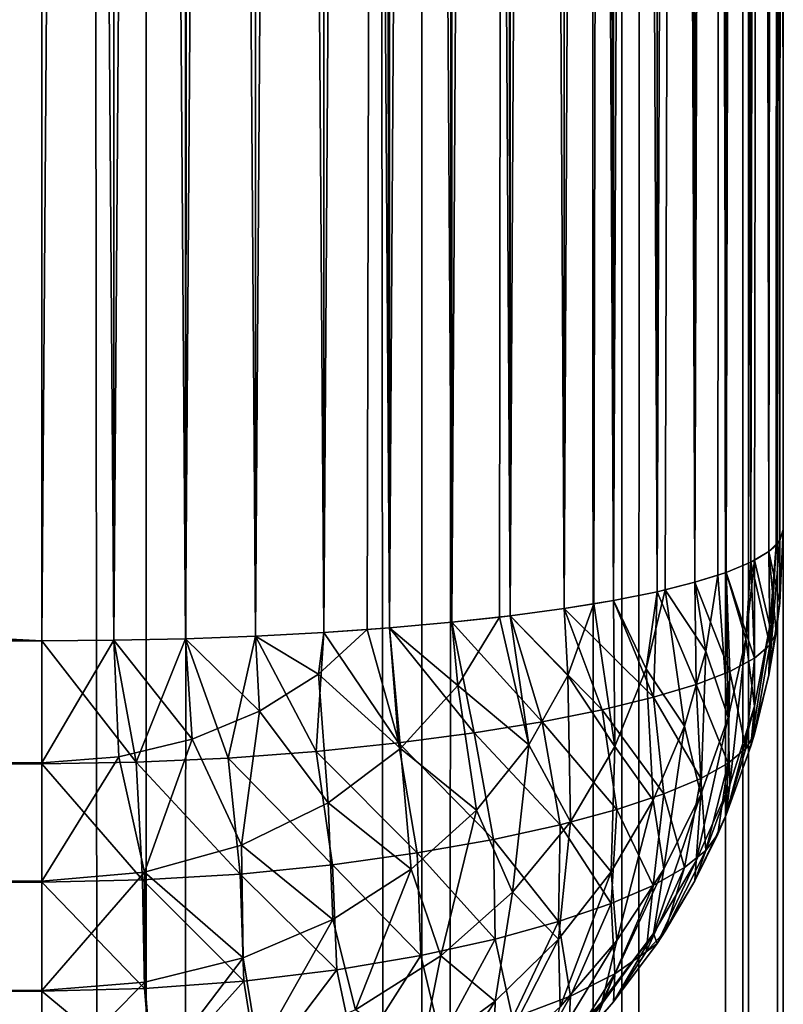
# Model space of a CAD drawing. Extents: x -265 to 265, y 0 to 1027.
# Tile 145 of 256: x 262.94 to 265, y 145.72 to 148.38. Entities that reach past the tile are written whole.
import ezdxf

# ---------------------------------------------------------------- set-up
doc = ezdxf.new("R2010")
doc.units = 0
doc.header["$LTSCALE"] = 65.185185
for name, color, linetype in [('157', 7, 'CONTINUOUS'), ('160', 7, 'CONTINUOUS'), ('161', 7, 'CONTINUOUS'), ('163', 7, 'CONTINUOUS'), ('164', 7, 'CONTINUOUS'), ('171', 7, 'CONTINUOUS'), ('173', 7, 'CONTINUOUS'), ('174', 7, 'CONTINUOUS'), ('175', 7, 'CONTINUOUS'), ('179', 7, 'CONTINUOUS'), ('247', 7, 'CONTINUOUS'), ('248', 7, 'CONTINUOUS')]:
    doc.layers.add(name, color=color, linetype=linetype)

msp = doc.modelspace()

# ---------------------------------------------------------------- linework, layer by layer
at = {"layer": '157', "color": 7, "linetype": 'CONTINUOUS'}
for points in [[(265, 147, 17), (265, 173, 17), (265, 147, 23), (265, 147, 17)], [(265, 147, 23), (265, 173, 17), (265, 173, 23), (265, 147, 23)]]:
    msp.add_3dface(points, dxfattribs=at)
at = {"layer": '160', "color": 7, "linetype": 'CONTINUOUS'}
for points in [[(-263, 173.3, 15), (263, 173.3, 15), (-263, 146.7, 15), (-263, 173.3, 15)], [(-263, 146.7, 15), (263, 173.3, 15), (263, 146.7, 15), (-263, 146.7, 15)]]:
    msp.add_3dface(points, dxfattribs=at)
at = {"layer": '161', "color": 7, "linetype": 'CONTINUOUS'}
for points in [[(-263, 146.7, 15), (263, 146.7, 15), (263, 146.3703, 15.0323), (-263, 146.7, 15)], [(-263, 146.3683, 15.0327), (-263, 146.7, 15), (263, 146.3703, 15.0323), (-263, 146.3683, 15.0327)], [(263, 146.051, 15.1288), (-263, 146.3683, 15.0327), (263, 146.3703, 15.0323), (263, 146.051, 15.1288)], [(-263, 146.0491, 15.1295), (-263, 146.3683, 15.0327), (263, 146.051, 15.1288), (-263, 146.0491, 15.1295)], [(263, 145.7566, 15.2858), (-263, 146.0491, 15.1295), (263, 146.051, 15.1288), (263, 145.7566, 15.2858)], [(-263, 145.755, 15.2869), (-263, 146.0491, 15.1295), (263, 145.7566, 15.2858), (-263, 145.755, 15.2869)], [(263, 145.4986, 15.4972), (-263, 145.755, 15.2869), (263, 145.7566, 15.2858), (263, 145.4986, 15.4972)], [(-263, 145.4972, 15.4986), (-263, 145.755, 15.2869), (263, 145.4986, 15.4972), (-263, 145.4972, 15.4986)]]:
    msp.add_3dface(points, dxfattribs=at)
at = {"layer": '163', "color": 7, "linetype": 'CONTINUOUS'}
for points in [[(-263, 146.7, 25), (-263, 146.3703, 24.9677), (263, 146.7, 25), (-263, 146.7, 25)], [(263, 146.7, 25), (-263, 146.3703, 24.9677), (263, 146.3683, 24.9673), (263, 146.7, 25)], [(-263, 146.3703, 24.9677), (-263, 146.051, 24.8712), (263, 146.3683, 24.9673), (-263, 146.3703, 24.9677)], [(263, 146.3683, 24.9673), (-263, 146.051, 24.8712), (263, 146.0491, 24.8705), (263, 146.3683, 24.9673)], [(-263, 146.051, 24.8712), (-263, 145.7566, 24.7142), (263, 146.0491, 24.8705), (-263, 146.051, 24.8712)], [(263, 146.0491, 24.8705), (-263, 145.7566, 24.7142), (263, 145.755, 24.7131), (263, 146.0491, 24.8705)], [(-263, 145.7566, 24.7142), (-263, 145.4986, 24.5028), (263, 145.755, 24.7131), (-263, 145.7566, 24.7142)], [(263, 145.755, 24.7131), (-263, 145.4986, 24.5028), (263, 145.4972, 24.5014), (263, 145.755, 24.7131)]]:
    msp.add_3dface(points, dxfattribs=at)
at = {"layer": '164', "color": 7, "linetype": 'CONTINUOUS'}
for points in [[(-263, 146.7, 25), (263, 146.7, 25), (-263, 173.3, 25), (-263, 146.7, 25)], [(-263, 173.3, 25), (263, 146.7, 25), (263, 173.3, 25), (-263, 173.3, 25)]]:
    msp.add_3dface(points, dxfattribs=at)
at = {"layer": '171', "color": 7, "linetype": 'CONTINUOUS'}
for points in [[(263, 173.3, 25), (263, 146.7, 25), (263.1945, 146.7014, 24.9905), (263, 173.3, 25)], [(263, 173.3, 25), (263.1945, 146.7014, 24.9905), (263.1945, 173.2986, 24.9905), (263, 173.3, 25)], [(263.1945, 146.7014, 24.9905), (263.3875, 146.7057, 24.9621), (263.1945, 173.2986, 24.9905), (263.1945, 146.7014, 24.9905)], [(263.1945, 173.2986, 24.9905), (263.3875, 146.7057, 24.9621), (263.3875, 173.2943, 24.9621), (263.1945, 173.2986, 24.9905)], [(263.3875, 146.7057, 24.9621), (263.5768, 146.7127, 24.915), (263.3875, 173.2943, 24.9621), (263.3875, 146.7057, 24.9621)], [(263.3875, 173.2943, 24.9621), (263.5768, 146.7127, 24.915), (263.5768, 173.2873, 24.915), (263.3875, 173.2943, 24.9621)], [(263.5768, 146.7127, 24.915), (263.7608, 146.7226, 24.8497), (263.5768, 173.2873, 24.915), (263.5768, 146.7127, 24.915)], [(263.5768, 173.2873, 24.915), (263.7608, 146.7226, 24.8497), (263.7608, 173.2774, 24.8497), (263.5768, 173.2873, 24.915)], [(263.7608, 146.7226, 24.8497), (263.9377, 146.735, 24.7666), (263.7608, 173.2774, 24.8497), (263.7608, 146.7226, 24.8497)], [(263.7608, 173.2774, 24.8497), (263.9377, 146.735, 24.7666), (263.8774, 173.2696, 24.7973), (263.7608, 173.2774, 24.8497)], [(263.8774, 173.2696, 24.7973), (263.9377, 146.735, 24.7666), (263.9377, 173.265, 24.7666), (263.8774, 173.2696, 24.7973)], [(263.9377, 146.735, 24.7666), (264.1058, 146.75, 24.6665), (263.9377, 173.265, 24.7666), (263.9377, 146.735, 24.7666)], [(263.9377, 173.265, 24.7666), (264.1058, 146.75, 24.6665), (264.1058, 173.25, 24.6665), (263.9377, 173.265, 24.7666)], [(264.1058, 146.75, 24.6665), (264.2635, 146.7675, 24.5503), (264.1058, 173.25, 24.6665), (264.1058, 146.75, 24.6665)], [(264.1058, 173.25, 24.6665), (264.2635, 146.7675, 24.5503), (264.2346, 173.236, 24.5734), (264.1058, 173.25, 24.6665)], [(264.2346, 173.236, 24.5734), (264.2635, 146.7675, 24.5503), (264.2635, 173.2325, 24.5503), (264.2346, 173.236, 24.5734)], [(264.2635, 146.7675, 24.5503), (264.4093, 146.7871, 24.4191), (264.2635, 173.2325, 24.5503), (264.2635, 146.7675, 24.5503)], [(264.2635, 173.2325, 24.5503), (264.4093, 146.7871, 24.4191), (264.4093, 173.2129, 24.4191), (264.2635, 173.2325, 24.5503)], [(264.4093, 146.7871, 24.4191), (264.5417, 146.8089, 24.274), (264.4093, 173.2129, 24.4191), (264.4093, 146.7871, 24.4191)], [(264.4093, 173.2129, 24.4191), (264.5417, 146.8089, 24.274), (264.4889, 173.2003, 24.3353), (264.4093, 173.2129, 24.4191)], [(264.4889, 173.2003, 24.3353), (264.5417, 146.8089, 24.274), (264.5417, 173.1911, 24.274), (264.4889, 173.2003, 24.3353)], [(264.5417, 146.8089, 24.274), (264.6594, 146.8325, 24.1164), (264.5417, 173.1911, 24.274), (264.5417, 146.8089, 24.274)], [(264.5417, 173.1911, 24.274), (264.6594, 146.8325, 24.1164), (264.6594, 173.1675, 24.1164), (264.5417, 173.1911, 24.274)], [(264.6594, 146.8325, 24.1164), (264.7611, 146.8578, 23.9478), (264.6594, 173.1675, 24.1164), (264.6594, 146.8325, 24.1164)], [(264.6594, 173.1675, 24.1164), (264.7611, 146.8578, 23.9478), (264.681, 173.1625, 24.0837), (264.6594, 173.1675, 24.1164)], [(264.681, 173.1625, 24.0837), (264.7611, 146.8578, 23.9478), (264.7611, 173.1422, 23.9478), (264.681, 173.1625, 24.0837)], [(264.7611, 146.8578, 23.9478), (264.8459, 146.8845, 23.7698), (264.7611, 173.1422, 23.9478), (264.7611, 146.8578, 23.9478)], [(264.7611, 173.1422, 23.9478), (264.8459, 146.8845, 23.7698), (264.8232, 173.1233, 23.8221), (264.7611, 173.1422, 23.9478)], [(264.8232, 173.1233, 23.8221), (264.8459, 146.8845, 23.7698), (264.8459, 173.1155, 23.7698), (264.8232, 173.1233, 23.8221)], [(264.8459, 146.8845, 23.7698), (264.9128, 146.9124, 23.5842), (264.8459, 173.1155, 23.7698), (264.8459, 146.8845, 23.7698)], [(264.8459, 173.1155, 23.7698), (264.9128, 146.9124, 23.5842), (264.9128, 173.0876, 23.5842), (264.8459, 173.1155, 23.7698)], [(264.9128, 146.9124, 23.5842), (264.9611, 146.9411, 23.3927), (264.9128, 173.0876, 23.5842), (264.9128, 146.9124, 23.5842)], [(264.9128, 173.0876, 23.5842), (264.9611, 146.9411, 23.3927), (264.9222, 173.0828, 23.5523), (264.9128, 173.0876, 23.5842)], [(264.9222, 173.0828, 23.5523), (264.9611, 146.9411, 23.3927), (264.9611, 173.0589, 23.3927), (264.9222, 173.0828, 23.5523)], [(264.9611, 146.9411, 23.3927), (264.9902, 146.9704, 23.1973), (264.9611, 173.0589, 23.3927), (264.9611, 146.9411, 23.3927)], [(264.9611, 173.0589, 23.3927), (264.9902, 146.9704, 23.1973), (264.9807, 173.0416, 23.2774), (264.9611, 173.0589, 23.3927)], [(264.9807, 173.0416, 23.2774), (264.9902, 146.9704, 23.1973), (264.9902, 173.0296, 23.1973), (264.9807, 173.0416, 23.2774)], [(265, 147, 23), (265, 173, 23), (264.9902, 173.0296, 23.1973), (265, 147, 23)], [(264.9902, 146.9704, 23.1973), (265, 147, 23), (264.9902, 173.0296, 23.1973), (264.9902, 146.9704, 23.1973)]]:
    msp.add_3dface(points, dxfattribs=at)
at = {"layer": '173', "color": 7, "linetype": 'CONTINUOUS'}
for points in [[(263, 146.7, 15), (263, 173.3, 15), (263.1945, 173.2986, 15.0095), (263, 146.7, 15)], [(263.1945, 146.7014, 15.0095), (263, 146.7, 15), (263.1945, 173.2986, 15.0095), (263.1945, 146.7014, 15.0095)], [(263.3875, 173.2943, 15.0379), (263.1945, 146.7014, 15.0095), (263.1945, 173.2986, 15.0095), (263.3875, 173.2943, 15.0379)], [(263.3875, 146.7057, 15.0379), (263.1945, 146.7014, 15.0095), (263.3875, 173.2943, 15.0379), (263.3875, 146.7057, 15.0379)], [(263.5768, 173.2873, 15.085), (263.3875, 146.7057, 15.0379), (263.3875, 173.2943, 15.0379), (263.5768, 173.2873, 15.085)], [(263.5768, 146.7127, 15.085), (263.3875, 146.7057, 15.0379), (263.5768, 173.2873, 15.085), (263.5768, 146.7127, 15.085)], [(263.7608, 173.2774, 15.1503), (263.5768, 146.7127, 15.085), (263.5768, 173.2873, 15.085), (263.7608, 173.2774, 15.1503)], [(263.7608, 146.7226, 15.1503), (263.5768, 146.7127, 15.085), (263.7608, 173.2774, 15.1503), (263.7608, 146.7226, 15.1503)], [(263.9377, 173.265, 15.2334), (263.7608, 146.7226, 15.1503), (263.7608, 173.2774, 15.1503), (263.9377, 173.265, 15.2334)], [(263.8774, 146.7304, 15.2027), (263.7608, 146.7226, 15.1503), (263.9377, 173.265, 15.2334), (263.8774, 146.7304, 15.2027)], [(263.9377, 146.735, 15.2334), (263.8774, 146.7304, 15.2027), (263.9377, 173.265, 15.2334), (263.9377, 146.735, 15.2334)], [(264.1058, 173.25, 15.3335), (263.9377, 146.735, 15.2334), (263.9377, 173.265, 15.2334), (264.1058, 173.25, 15.3335)], [(264.1058, 146.75, 15.3335), (263.9377, 146.735, 15.2334), (264.1058, 173.25, 15.3335), (264.1058, 146.75, 15.3335)], [(264.2635, 173.2325, 15.4497), (264.1058, 146.75, 15.3335), (264.1058, 173.25, 15.3335), (264.2635, 173.2325, 15.4497)], [(264.2346, 146.764, 15.4266), (264.1058, 146.75, 15.3335), (264.2635, 173.2325, 15.4497), (264.2346, 146.764, 15.4266)], [(264.2635, 146.7675, 15.4497), (264.2346, 146.764, 15.4266), (264.2635, 173.2325, 15.4497), (264.2635, 146.7675, 15.4497)], [(264.4093, 173.2129, 15.5809), (264.2635, 146.7675, 15.4497), (264.2635, 173.2325, 15.4497), (264.4093, 173.2129, 15.5809)], [(264.4093, 146.7871, 15.5809), (264.2635, 146.7675, 15.4497), (264.4093, 173.2129, 15.5809), (264.4093, 146.7871, 15.5809)], [(264.5417, 173.1911, 15.726), (264.4093, 146.7871, 15.5809), (264.4093, 173.2129, 15.5809), (264.5417, 173.1911, 15.726)], [(264.4889, 146.7997, 15.6647), (264.4093, 146.7871, 15.5809), (264.5417, 173.1911, 15.726), (264.4889, 146.7997, 15.6647)], [(264.5417, 146.8089, 15.726), (264.4889, 146.7997, 15.6647), (264.5417, 173.1911, 15.726), (264.5417, 146.8089, 15.726)], [(264.6594, 173.1675, 15.8836), (264.5417, 146.8089, 15.726), (264.5417, 173.1911, 15.726), (264.6594, 173.1675, 15.8836)], [(264.6594, 146.8325, 15.8836), (264.5417, 146.8089, 15.726), (264.6594, 173.1675, 15.8836), (264.6594, 146.8325, 15.8836)], [(264.7611, 173.1422, 16.0522), (264.6594, 146.8325, 15.8836), (264.6594, 173.1675, 15.8836), (264.7611, 173.1422, 16.0522)], [(264.681, 146.8375, 15.9163), (264.6594, 146.8325, 15.8836), (264.7611, 173.1422, 16.0522), (264.681, 146.8375, 15.9163)], [(264.7611, 146.8578, 16.0522), (264.681, 146.8375, 15.9163), (264.7611, 173.1422, 16.0522), (264.7611, 146.8578, 16.0522)], [(264.8459, 173.1155, 16.2302), (264.7611, 146.8578, 16.0522), (264.7611, 173.1422, 16.0522), (264.8459, 173.1155, 16.2302)], [(264.8232, 146.8767, 16.1779), (264.7611, 146.8578, 16.0522), (264.8459, 173.1155, 16.2302), (264.8232, 146.8767, 16.1779)], [(264.8459, 146.8845, 16.2302), (264.8232, 146.8767, 16.1779), (264.8459, 173.1155, 16.2302), (264.8459, 146.8845, 16.2302)], [(264.9128, 173.0876, 16.4158), (264.8459, 146.8845, 16.2302), (264.8459, 173.1155, 16.2302), (264.9128, 173.0876, 16.4158)], [(264.9128, 146.9124, 16.4158), (264.8459, 146.8845, 16.2302), (264.9128, 173.0876, 16.4158), (264.9128, 146.9124, 16.4158)], [(264.9611, 173.0589, 16.6073), (264.9128, 146.9124, 16.4158), (264.9128, 173.0876, 16.4158), (264.9611, 173.0589, 16.6073)], [(264.9222, 146.9172, 16.4477), (264.9128, 146.9124, 16.4158), (264.9611, 173.0589, 16.6073), (264.9222, 146.9172, 16.4477)], [(264.9611, 146.9411, 16.6073), (264.9222, 146.9172, 16.4477), (264.9611, 173.0589, 16.6073), (264.9611, 146.9411, 16.6073)], [(264.9902, 173.0296, 16.8027), (264.9611, 146.9411, 16.6073), (264.9611, 173.0589, 16.6073), (264.9902, 173.0296, 16.8027)], [(264.9807, 146.9584, 16.7226), (264.9611, 146.9411, 16.6073), (264.9902, 173.0296, 16.8027), (264.9807, 146.9584, 16.7226)], [(264.9902, 146.9704, 16.8027), (264.9807, 146.9584, 16.7226), (264.9902, 173.0296, 16.8027), (264.9902, 146.9704, 16.8027)], [(265, 173, 17), (264.9902, 146.9704, 16.8027), (264.9902, 173.0296, 16.8027), (265, 173, 17)], [(265, 173, 17), (265, 147, 17), (264.9902, 146.9704, 16.8027), (265, 173, 17)]]:
    msp.add_3dface(points, dxfattribs=at)
at = {"layer": '174', "color": 7, "linetype": 'CONTINUOUS'}
for points in [[(265, 147, 17), (265, 147, 23), (264.9902, 146.8027, 23.0296), (265, 147, 17)], [(264.9902, 146.8027, 16.9704), (265, 147, 17), (264.9902, 146.8027, 23.0296), (264.9902, 146.8027, 16.9704)], [(264.9611, 146.6073, 16.9411), (264.9902, 146.8027, 16.9704), (264.9611, 146.6073, 23.0589), (264.9611, 146.6073, 16.9411)], [(264.9611, 146.6073, 23.0589), (264.9902, 146.8027, 16.9704), (264.9807, 146.7226, 23.0416), (264.9611, 146.6073, 23.0589)], [(264.9807, 146.7226, 23.0416), (264.9902, 146.8027, 16.9704), (264.9902, 146.8027, 23.0296), (264.9807, 146.7226, 23.0416)], [(264.9128, 146.4158, 16.9124), (264.9611, 146.6073, 16.9411), (264.9128, 146.4158, 23.0876), (264.9128, 146.4158, 16.9124)], [(264.9128, 146.4158, 23.0876), (264.9611, 146.6073, 16.9411), (264.9222, 146.4477, 23.0828), (264.9128, 146.4158, 23.0876)], [(264.9222, 146.4477, 23.0828), (264.9611, 146.6073, 16.9411), (264.9611, 146.6073, 23.0589), (264.9222, 146.4477, 23.0828)], [(264.8459, 146.2302, 16.8845), (264.9128, 146.4158, 16.9124), (264.8459, 146.2302, 23.1155), (264.8459, 146.2302, 16.8845)], [(264.8459, 146.2302, 23.1155), (264.9128, 146.4158, 16.9124), (264.9128, 146.4158, 23.0876), (264.8459, 146.2302, 23.1155)], [(264.7611, 146.0522, 16.8578), (264.8459, 146.2302, 16.8845), (264.7611, 146.0522, 23.1422), (264.7611, 146.0522, 16.8578)], [(264.7611, 146.0522, 23.1422), (264.8459, 146.2302, 16.8845), (264.8232, 146.1779, 23.1233), (264.7611, 146.0522, 23.1422)], [(264.8232, 146.1779, 23.1233), (264.8459, 146.2302, 16.8845), (264.8459, 146.2302, 23.1155), (264.8232, 146.1779, 23.1233)], [(264.6594, 145.8836, 16.8325), (264.7611, 146.0522, 16.8578), (264.6594, 145.8836, 23.1675), (264.6594, 145.8836, 16.8325)], [(264.6594, 145.8836, 23.1675), (264.7611, 146.0522, 16.8578), (264.681, 145.9163, 23.1625), (264.6594, 145.8836, 23.1675)], [(264.681, 145.9163, 23.1625), (264.7611, 146.0522, 16.8578), (264.7611, 146.0522, 23.1422), (264.681, 145.9163, 23.1625)], [(264.5417, 145.726, 16.8089), (264.6594, 145.8836, 16.8325), (264.5417, 145.726, 23.1911), (264.5417, 145.726, 16.8089)], [(264.5417, 145.726, 23.1911), (264.6594, 145.8836, 16.8325), (264.6594, 145.8836, 23.1675), (264.5417, 145.726, 23.1911)], [(264.4093, 145.5809, 16.7871), (264.5417, 145.726, 16.8089), (264.4093, 145.5809, 23.2129), (264.4093, 145.5809, 16.7871)], [(264.4093, 145.5809, 23.2129), (264.5417, 145.726, 16.8089), (264.4889, 145.6647, 23.2003), (264.4093, 145.5809, 23.2129)], [(264.4889, 145.6647, 23.2003), (264.5417, 145.726, 16.8089), (264.5417, 145.726, 23.1911), (264.4889, 145.6647, 23.2003)]]:
    msp.add_3dface(points, dxfattribs=at)
at = {"layer": '175', "color": 7, "linetype": 'CONTINUOUS'}
for points in [[(264.9902, 146.9704, 16.8027), (265, 147, 17), (264.9902, 146.8027, 16.9704), (264.9902, 146.9704, 16.8027)], [(264.9807, 146.9584, 16.7226), (264.9902, 146.9704, 16.8027), (264.9611, 146.6073, 16.9411), (264.9807, 146.9584, 16.7226)], [(264.9902, 146.9704, 16.8027), (264.9902, 146.8027, 16.9704), (264.9611, 146.6073, 16.9411), (264.9902, 146.9704, 16.8027)], [(264.9222, 146.9172, 16.4477), (264.9611, 146.9411, 16.6073), (264.9637, 146.7401, 16.6881), (264.9222, 146.9172, 16.4477)], [(264.9611, 146.9411, 16.6073), (264.9807, 146.9584, 16.7226), (264.9637, 146.7401, 16.6881), (264.9611, 146.9411, 16.6073)], [(264.9807, 146.9584, 16.7226), (264.9611, 146.6073, 16.9411), (264.9637, 146.7401, 16.6881), (264.9807, 146.9584, 16.7226)], [(264.8459, 146.8845, 16.2302), (264.9128, 146.9124, 16.4158), (264.8992, 146.7046, 16.4094), (264.8459, 146.8845, 16.2302)], [(264.9128, 146.9124, 16.4158), (264.9222, 146.9172, 16.4477), (264.8992, 146.7046, 16.4094), (264.9128, 146.9124, 16.4158)], [(264.9222, 146.9172, 16.4477), (264.9222, 146.5236, 16.6529), (264.8992, 146.7046, 16.4094), (264.9222, 146.9172, 16.4477)], [(264.9222, 146.9172, 16.4477), (264.9637, 146.7401, 16.6881), (264.9222, 146.5236, 16.6529), (264.9222, 146.9172, 16.4477)], [(264.7611, 146.8578, 16.0522), (264.8232, 146.8767, 16.1779), (264.7915, 146.6723, 16.1341), (264.7611, 146.8578, 16.0522)], [(264.8232, 146.8767, 16.1779), (264.8512, 146.4931, 16.3695), (264.7915, 146.6723, 16.1341), (264.8232, 146.8767, 16.1779)], [(264.8232, 146.8767, 16.1779), (264.8459, 146.8845, 16.2302), (264.8512, 146.4931, 16.3695), (264.8232, 146.8767, 16.1779)], [(264.8459, 146.8845, 16.2302), (264.8992, 146.7046, 16.4094), (264.8512, 146.4931, 16.3695), (264.8459, 146.8845, 16.2302)], [(264.5417, 146.8089, 15.726), (264.6594, 146.8325, 15.8836), (264.63, 146.6247, 15.8604), (264.5417, 146.8089, 15.726)], [(264.6594, 146.8325, 15.8836), (264.681, 146.8375, 15.9163), (264.63, 146.6247, 15.8604), (264.6594, 146.8325, 15.8836)], [(264.681, 146.8375, 15.9163), (264.7337, 146.4692, 16.0879), (264.63, 146.6247, 15.8604), (264.681, 146.8375, 15.9163)], [(264.681, 146.8375, 15.9163), (264.7611, 146.8578, 16.0522), (264.7915, 146.6723, 16.1341), (264.681, 146.8375, 15.9163)], [(264.681, 146.8375, 15.9163), (264.7915, 146.6723, 16.1341), (264.7337, 146.4692, 16.0879), (264.681, 146.8375, 15.9163)], [(264.4889, 146.7997, 15.6647), (264.5417, 146.8089, 15.726), (264.5456, 146.4147, 15.8016), (264.4889, 146.7997, 15.6647)], [(264.5417, 146.8089, 15.726), (264.63, 146.6247, 15.8604), (264.5456, 146.4147, 15.8016), (264.5417, 146.8089, 15.726)], [(264.2635, 146.7675, 15.4497), (264.4093, 146.7871, 15.5809), (264.4184, 146.6064, 15.603), (264.2635, 146.7675, 15.4497)], [(264.4093, 146.7871, 15.5809), (264.4889, 146.7997, 15.6647), (264.4184, 146.6064, 15.603), (264.4093, 146.7871, 15.5809)], [(264.4889, 146.7997, 15.6647), (264.5456, 146.4147, 15.8016), (264.4184, 146.6064, 15.603), (264.4889, 146.7997, 15.6647)], [(264.1058, 146.75, 15.3335), (264.2346, 146.764, 15.4266), (264.1224, 146.5791, 15.3549), (264.1058, 146.75, 15.3335)], [(264.2346, 146.764, 15.4266), (264.3134, 146.4194, 15.5395), (264.1224, 146.5791, 15.3549), (264.2346, 146.764, 15.4266)], [(264.2346, 146.764, 15.4266), (264.2635, 146.7675, 15.4497), (264.3134, 146.4194, 15.5395), (264.2346, 146.764, 15.4266)], [(264.2635, 146.7675, 15.4497), (264.4184, 146.6064, 15.603), (264.3134, 146.4194, 15.5395), (264.2635, 146.7675, 15.4497)], [(263.7608, 146.7226, 15.1503), (263.8774, 146.7304, 15.2027), (263.746, 146.6101, 15.1482), (263.7608, 146.7226, 15.1503)], [(263.8774, 146.7304, 15.2027), (263.9678, 146.4095, 15.2855), (263.746, 146.6101, 15.1482), (263.8774, 146.7304, 15.2027)], [(263.8774, 146.7304, 15.2027), (263.9377, 146.735, 15.2334), (263.9678, 146.4095, 15.2855), (263.8774, 146.7304, 15.2027)], [(263.9377, 146.735, 15.2334), (264.1058, 146.75, 15.3335), (264.1224, 146.5791, 15.3549), (263.9377, 146.735, 15.2334)], [(263.9377, 146.735, 15.2334), (264.1224, 146.5791, 15.3549), (263.9678, 146.4095, 15.2855), (263.9377, 146.735, 15.2334)], [(264.9611, 146.6073, 16.9411), (264.9128, 146.4158, 16.9124), (264.9637, 146.7401, 16.6881), (264.9611, 146.6073, 16.9411)], [(264.9637, 146.7401, 16.6881), (264.9128, 146.4158, 16.9124), (264.9222, 146.5236, 16.6529), (264.9637, 146.7401, 16.6881)], [(263, 146.3703, 15.0323), (263, 146.7, 15), (263.1945, 146.7014, 15.0095), (263, 146.3703, 15.0323)], [(263, 146.3703, 15.0323), (263.1945, 146.7014, 15.0095), (263.2074, 146.3866, 15.0403), (263, 146.3703, 15.0323)], [(263.1945, 146.7014, 15.0095), (263.3875, 146.7057, 15.0379), (263.4057, 146.4344, 15.0638), (263.1945, 146.7014, 15.0095)], [(263.1945, 146.7014, 15.0095), (263.4057, 146.4344, 15.0638), (263.2074, 146.3866, 15.0403), (263.1945, 146.7014, 15.0095)], [(263.3875, 146.7057, 15.0379), (263.5768, 146.7127, 15.085), (263.5873, 146.5104, 15.1007), (263.3875, 146.7057, 15.0379)], [(263.3875, 146.7057, 15.0379), (263.5873, 146.5104, 15.1007), (263.4057, 146.4344, 15.0638), (263.3875, 146.7057, 15.0379)], [(263.5768, 146.7127, 15.085), (263.7608, 146.7226, 15.1503), (263.746, 146.6101, 15.1482), (263.5768, 146.7127, 15.085)], [(263.5768, 146.7127, 15.085), (263.746, 146.6101, 15.1482), (263.5873, 146.5104, 15.1007), (263.5768, 146.7127, 15.085)], [(264.8992, 146.7046, 16.4094), (264.8561, 146.3113, 16.6175), (264.8512, 146.4931, 16.3695), (264.8992, 146.7046, 16.4094)], [(264.9222, 146.5236, 16.6529), (264.8561, 146.3113, 16.6175), (264.8992, 146.7046, 16.4094), (264.9222, 146.5236, 16.6529)], [(264.7915, 146.6723, 16.1341), (264.7774, 146.2852, 16.3285), (264.7337, 146.4692, 16.0879), (264.7915, 146.6723, 16.1341)], [(264.8512, 146.4931, 16.3695), (264.7774, 146.2852, 16.3285), (264.7915, 146.6723, 16.1341), (264.8512, 146.4931, 16.3695)], [(264.63, 146.6247, 15.8604), (264.6488, 146.2696, 16.04), (264.5456, 146.4147, 15.8016), (264.63, 146.6247, 15.8604)], [(264.7337, 146.4692, 16.0879), (264.6488, 146.2696, 16.04), (264.63, 146.6247, 15.8604), (264.7337, 146.4692, 16.0879)], [(263.746, 146.6101, 15.1482), (263.772, 146.263, 15.2231), (263.5873, 146.5104, 15.1007), (263.746, 146.6101, 15.1482)], [(263.9678, 146.4095, 15.2855), (263.772, 146.263, 15.2231), (263.746, 146.6101, 15.1482), (263.9678, 146.4095, 15.2855)], [(264.4184, 146.6064, 15.603), (264.4259, 146.2118, 15.7414), (264.3134, 146.4194, 15.5395), (264.4184, 146.6064, 15.603)], [(264.5456, 146.4147, 15.8016), (264.4259, 146.2118, 15.7414), (264.4184, 146.6064, 15.603), (264.5456, 146.4147, 15.8016)], [(264.1224, 146.5791, 15.3549), (264.1729, 146.2431, 15.4766), (263.9678, 146.4095, 15.2855), (264.1224, 146.5791, 15.3549)], [(264.3134, 146.4194, 15.5395), (264.1729, 146.2431, 15.4766), (264.1224, 146.5791, 15.3549), (264.3134, 146.4194, 15.5395)], [(264.9128, 146.4158, 16.9124), (264.8459, 146.2302, 16.8845), (264.9222, 146.5236, 16.6529), (264.9128, 146.4158, 16.9124)], [(264.9222, 146.5236, 16.6529), (264.8459, 146.2302, 16.8845), (264.8561, 146.3113, 16.6175), (264.9222, 146.5236, 16.6529)], [(263.5873, 146.5104, 15.1007), (263.539, 146.1489, 15.173), (263.4057, 146.4344, 15.0638), (263.5873, 146.5104, 15.1007)], [(263.772, 146.263, 15.2231), (263.539, 146.1489, 15.173), (263.5873, 146.5104, 15.1007), (263.772, 146.263, 15.2231)], [(264.8561, 146.3113, 16.6175), (264.7653, 146.1059, 16.5823), (264.8512, 146.4931, 16.3695), (264.8561, 146.3113, 16.6175)], [(264.8512, 146.4931, 16.3695), (264.7653, 146.1059, 16.5823), (264.7774, 146.2852, 16.3285), (264.8512, 146.4931, 16.3695)], [(264.7337, 146.4692, 16.0879), (264.6775, 146.0836, 16.2868), (264.6488, 146.2696, 16.04), (264.7337, 146.4692, 16.0879)], [(264.7774, 146.2852, 16.3285), (264.6775, 146.0836, 16.2868), (264.7337, 146.4692, 16.0879), (264.7774, 146.2852, 16.3285)], [(263.4057, 146.4344, 15.0638), (263.2774, 146.076, 15.1402), (263.2074, 146.3866, 15.0403), (263.4057, 146.4344, 15.0638)], [(263.539, 146.1489, 15.173), (263.2774, 146.076, 15.1402), (263.4057, 146.4344, 15.0638), (263.539, 146.1489, 15.173)], [(263.9678, 146.4095, 15.2855), (263.9962, 146.0837, 15.417), (263.772, 146.263, 15.2231), (263.9678, 146.4095, 15.2855)], [(264.1729, 146.2431, 15.4766), (263.9962, 146.0837, 15.417), (263.9678, 146.4095, 15.2855), (264.1729, 146.2431, 15.4766)], [(264.3134, 146.4194, 15.5395), (264.2695, 146.0214, 15.6816), (264.1729, 146.2431, 15.4766), (264.3134, 146.4194, 15.5395)], [(264.4259, 146.2118, 15.7414), (264.2695, 146.0214, 15.6816), (264.3134, 146.4194, 15.5395), (264.4259, 146.2118, 15.7414)], [(264.5456, 146.4147, 15.8016), (264.5358, 146.077, 15.9912), (264.4259, 146.2118, 15.7414), (264.5456, 146.4147, 15.8016)], [(264.6488, 146.2696, 16.04), (264.5358, 146.077, 15.9912), (264.5456, 146.4147, 15.8016), (264.6488, 146.2696, 16.04)], [(263, 146.051, 15.1288), (263, 146.3703, 15.0323), (263.2074, 146.3866, 15.0403), (263, 146.051, 15.1288)], [(263.2774, 146.076, 15.1402), (263, 146.051, 15.1288), (263.2074, 146.3866, 15.0403), (263.2774, 146.076, 15.1402)], [(264.8459, 146.2302, 16.8845), (264.7611, 146.0522, 16.8578), (264.8561, 146.3113, 16.6175), (264.8459, 146.2302, 16.8845)], [(264.8561, 146.3113, 16.6175), (264.7611, 146.0522, 16.8578), (264.7653, 146.1059, 16.5823), (264.8561, 146.3113, 16.6175)], [(264.7653, 146.1059, 16.5823), (264.6503, 145.9101, 16.5475), (264.7774, 146.2852, 16.3285), (264.7653, 146.1059, 16.5823)], [(264.7774, 146.2852, 16.3285), (264.6503, 145.9101, 16.5475), (264.6775, 146.0836, 16.2868), (264.7774, 146.2852, 16.3285)], [(263.772, 146.263, 15.2231), (263.7849, 145.9484, 15.3642), (263.539, 146.1489, 15.173), (263.772, 146.263, 15.2231)], [(263.9962, 146.0837, 15.417), (263.7849, 145.9484, 15.3642), (263.772, 146.263, 15.2231), (263.9962, 146.0837, 15.417)], [(264.6488, 146.2696, 16.04), (264.551, 145.8916, 16.245), (264.5358, 146.077, 15.9912), (264.6488, 146.2696, 16.04)], [(264.6775, 146.0836, 16.2868), (264.551, 145.8916, 16.245), (264.6488, 146.2696, 16.04), (264.6775, 146.0836, 16.2868)], [(264.1729, 146.2431, 15.4766), (264.0759, 145.8498, 15.6245), (263.9962, 146.0837, 15.417), (264.1729, 146.2431, 15.4766)], [(264.2695, 146.0214, 15.6816), (264.0759, 145.8498, 15.6245), (264.1729, 146.2431, 15.4766), (264.2695, 146.0214, 15.6816)], [(264.4259, 146.2118, 15.7414), (264.3939, 145.895, 15.9424), (264.2695, 146.0214, 15.6816), (264.4259, 146.2118, 15.7414)], [(264.5358, 146.077, 15.9912), (264.3939, 145.895, 15.9424), (264.4259, 146.2118, 15.7414), (264.5358, 146.077, 15.9912)], [(263.539, 146.1489, 15.173), (263.5429, 145.8446, 15.3223), (263.2774, 146.076, 15.1402), (263.539, 146.1489, 15.173)], [(263.7849, 145.9484, 15.3642), (263.5429, 145.8446, 15.3223), (263.539, 146.1489, 15.173), (263.7849, 145.9484, 15.3642)], [(264.7653, 146.1059, 16.5823), (264.6594, 145.8836, 16.8325), (264.6503, 145.9101, 16.5475), (264.7653, 146.1059, 16.5823)], [(264.7611, 146.0522, 16.8578), (264.6594, 145.8836, 16.8325), (264.7653, 146.1059, 16.5823), (264.7611, 146.0522, 16.8578)], [(263, 145.7566, 15.2858), (263, 146.051, 15.1288), (263.2774, 146.076, 15.1402), (263, 145.7566, 15.2858)], [(263.2777, 145.7791, 15.2952), (263, 145.7566, 15.2858), (263.2774, 146.076, 15.1402), (263.2777, 145.7791, 15.2952)], [(263.5429, 145.8446, 15.3223), (263.2777, 145.7791, 15.2952), (263.2774, 146.076, 15.1402), (263.5429, 145.8446, 15.3223)], [(263.9962, 146.0837, 15.417), (263.8463, 145.7045, 15.5737), (263.7849, 145.9484, 15.3642), (263.9962, 146.0837, 15.417)], [(264.0759, 145.8498, 15.6245), (263.8463, 145.7045, 15.5737), (263.9962, 146.0837, 15.417), (264.0759, 145.8498, 15.6245)], [(264.5358, 146.077, 15.9912), (264.3978, 145.7123, 16.2037), (264.3939, 145.895, 15.9424), (264.5358, 146.077, 15.9912)], [(264.551, 145.8916, 16.245), (264.3978, 145.7123, 16.2037), (264.5358, 146.077, 15.9912), (264.551, 145.8916, 16.245)], [(264.6503, 145.9101, 16.5475), (264.5116, 145.7266, 16.5138), (264.6775, 146.0836, 16.2868), (264.6503, 145.9101, 16.5475)], [(264.6775, 146.0836, 16.2868), (264.5116, 145.7266, 16.5138), (264.551, 145.8916, 16.245), (264.6775, 146.0836, 16.2868)], [(264.2695, 146.0214, 15.6816), (264.2226, 145.7278, 15.895), (264.0759, 145.8498, 15.6245), (264.2695, 146.0214, 15.6816)], [(264.3939, 145.895, 15.9424), (264.2226, 145.7278, 15.895), (264.2695, 146.0214, 15.6816), (264.3939, 145.895, 15.9424)], [(263.7849, 145.9484, 15.3642), (263.5848, 145.5931, 15.5329), (263.5429, 145.8446, 15.3223), (263.7849, 145.9484, 15.3642)], [(263.8463, 145.7045, 15.5737), (263.5848, 145.5931, 15.5329), (263.7849, 145.9484, 15.3642), (263.8463, 145.7045, 15.5737)], [(264.5417, 145.726, 16.8089), (264.4093, 145.5809, 16.7871), (264.6503, 145.9101, 16.5475), (264.5417, 145.726, 16.8089)], [(264.6503, 145.9101, 16.5475), (264.4093, 145.5809, 16.7871), (264.5116, 145.7266, 16.5138), (264.6503, 145.9101, 16.5475)], [(264.6594, 145.8836, 16.8325), (264.5417, 145.726, 16.8089), (264.6503, 145.9101, 16.5475), (264.6594, 145.8836, 16.8325)], [(264.3978, 145.7123, 16.2037), (264.2181, 145.5496, 16.1641), (264.3939, 145.895, 15.9424), (264.3978, 145.7123, 16.2037)], [(264.3939, 145.895, 15.9424), (264.2181, 145.5496, 16.1641), (264.2226, 145.7278, 15.895), (264.3939, 145.895, 15.9424)], [(264.5116, 145.7266, 16.5138), (264.3498, 145.5582, 16.4815), (264.551, 145.8916, 16.245), (264.5116, 145.7266, 16.5138)], [(264.551, 145.8916, 16.245), (264.3498, 145.5582, 16.4815), (264.3978, 145.7123, 16.2037), (264.551, 145.8916, 16.245)], [(264.0759, 145.8498, 15.6245), (264.0225, 145.5801, 15.8506), (263.8463, 145.7045, 15.5737), (264.0759, 145.8498, 15.6245)], [(264.2226, 145.7278, 15.895), (264.0225, 145.5801, 15.8506), (264.0759, 145.8498, 15.6245), (264.2226, 145.7278, 15.895)], [(263.5429, 145.8446, 15.3223), (263.299, 145.5227, 15.5064), (263.2777, 145.7791, 15.2952), (263.5429, 145.8446, 15.3223)], [(263.5848, 145.5931, 15.5329), (263.299, 145.5227, 15.5064), (263.5429, 145.8446, 15.3223), (263.5848, 145.5931, 15.5329)], [(263, 145.4986, 15.4972), (263, 145.7566, 15.2858), (263.2777, 145.7791, 15.2952), (263, 145.4986, 15.4972)], [(263.299, 145.5227, 15.5064), (263, 145.4986, 15.4972), (263.2777, 145.7791, 15.2952), (263.299, 145.5227, 15.5064)], [(264.2181, 145.5496, 16.1641), (264.0129, 145.4075, 16.1274), (264.2226, 145.7278, 15.895), (264.2181, 145.5496, 16.1641)], [(264.2226, 145.7278, 15.895), (264.0129, 145.4075, 16.1274), (264.0225, 145.5801, 15.8506), (264.2226, 145.7278, 15.895)], [(264.4093, 145.5809, 16.7871), (264.2635, 145.4497, 16.7675), (264.5116, 145.7266, 16.5138), (264.4093, 145.5809, 16.7871)], [(264.5116, 145.7266, 16.5138), (264.2635, 145.4497, 16.7675), (264.3498, 145.5582, 16.4815), (264.5116, 145.7266, 16.5138)]]:
    msp.add_3dface(points, dxfattribs=at)
at = {"layer": '179', "color": 7, "linetype": 'CONTINUOUS'}
for points in [[(264.9902, 146.8027, 23.0296), (265, 147, 23), (264.9902, 146.9704, 23.1973), (264.9902, 146.8027, 23.0296)], [(264.9902, 146.8027, 23.0296), (264.9902, 146.9704, 23.1973), (264.9611, 146.9411, 23.3927), (264.9902, 146.8027, 23.0296)], [(264.9611, 146.9411, 23.3927), (264.9128, 146.9124, 23.5842), (264.9637, 146.6881, 23.2599), (264.9611, 146.9411, 23.3927)], [(264.9807, 146.7226, 23.0416), (264.9902, 146.8027, 23.0296), (264.9611, 146.9411, 23.3927), (264.9807, 146.7226, 23.0416)], [(264.9807, 146.7226, 23.0416), (264.9611, 146.9411, 23.3927), (264.9637, 146.6881, 23.2599), (264.9807, 146.7226, 23.0416)], [(264.9128, 146.9124, 23.5842), (264.8459, 146.8845, 23.7698), (264.9222, 146.6529, 23.4764), (264.9128, 146.9124, 23.5842)], [(264.9637, 146.6881, 23.2599), (264.9128, 146.9124, 23.5842), (264.9222, 146.6529, 23.4764), (264.9637, 146.6881, 23.2599)], [(264.8459, 146.8845, 23.7698), (264.7611, 146.8578, 23.9478), (264.8561, 146.6175, 23.6887), (264.8459, 146.8845, 23.7698)], [(264.9222, 146.6529, 23.4764), (264.8459, 146.8845, 23.7698), (264.8561, 146.6175, 23.6887), (264.9222, 146.6529, 23.4764)], [(264.6594, 146.8325, 24.1164), (264.5417, 146.8089, 24.274), (264.6503, 146.5475, 24.0899), (264.6594, 146.8325, 24.1164)], [(264.7653, 146.5823, 23.8941), (264.6594, 146.8325, 24.1164), (264.6503, 146.5475, 24.0899), (264.7653, 146.5823, 23.8941)], [(264.7611, 146.8578, 23.9478), (264.6594, 146.8325, 24.1164), (264.7653, 146.5823, 23.8941), (264.7611, 146.8578, 23.9478)], [(264.8561, 146.6175, 23.6887), (264.7611, 146.8578, 23.9478), (264.7653, 146.5823, 23.8941), (264.8561, 146.6175, 23.6887)], [(264.5417, 146.8089, 24.274), (264.4093, 146.7871, 24.4191), (264.6503, 146.5475, 24.0899), (264.5417, 146.8089, 24.274)], [(264.4093, 146.7871, 24.4191), (264.2635, 146.7675, 24.5503), (264.5116, 146.5138, 24.2734), (264.4093, 146.7871, 24.4191)], [(264.6503, 146.5475, 24.0899), (264.4093, 146.7871, 24.4191), (264.5116, 146.5138, 24.2734), (264.6503, 146.5475, 24.0899)], [(264.2635, 146.7675, 24.5503), (264.1058, 146.75, 24.6665), (264.3498, 146.4815, 24.4418), (264.2635, 146.7675, 24.5503)], [(264.5116, 146.5138, 24.2734), (264.2635, 146.7675, 24.5503), (264.3498, 146.4815, 24.4418), (264.5116, 146.5138, 24.2734)], [(263.9377, 146.735, 24.7666), (263.7608, 146.7226, 24.8497), (263.962, 146.4242, 24.7211), (263.9377, 146.735, 24.7666)], [(264.1058, 146.75, 24.6665), (263.9377, 146.735, 24.7666), (264.1661, 146.4513, 24.592), (264.1058, 146.75, 24.6665)], [(264.1661, 146.4513, 24.592), (263.9377, 146.735, 24.7666), (263.962, 146.4242, 24.7211), (264.1661, 146.4513, 24.592)], [(264.3498, 146.4815, 24.4418), (264.1058, 146.75, 24.6665), (264.1661, 146.4513, 24.592), (264.3498, 146.4815, 24.4418)], [(263.1945, 146.7014, 24.9905), (263, 146.7, 25), (263.2541, 146.3722, 24.9512), (263.1945, 146.7014, 24.9905)], [(263, 146.7, 25), (263, 146.3683, 24.9673), (263.2541, 146.3722, 24.9512), (263, 146.7, 25)], [(263.3875, 146.7057, 24.9621), (263.1945, 146.7014, 24.9905), (263.2541, 146.3722, 24.9512), (263.3875, 146.7057, 24.9621)], [(263.5024, 146.3834, 24.9034), (263.3875, 146.7057, 24.9621), (263.2541, 146.3722, 24.9512), (263.5024, 146.3834, 24.9034)], [(263.5768, 146.7127, 24.915), (263.3875, 146.7057, 24.9621), (263.5024, 146.3834, 24.9034), (263.5768, 146.7127, 24.915)], [(263.7398, 146.4012, 24.8259), (263.5768, 146.7127, 24.915), (263.5024, 146.3834, 24.9034), (263.7398, 146.4012, 24.8259)], [(263.7608, 146.7226, 24.8497), (263.5768, 146.7127, 24.915), (263.7398, 146.4012, 24.8259), (263.7608, 146.7226, 24.8497)], [(263.962, 146.4242, 24.7211), (263.7608, 146.7226, 24.8497), (263.7398, 146.4012, 24.8259), (263.962, 146.4242, 24.7211)], [(264.9611, 146.6073, 23.0589), (264.9807, 146.7226, 23.0416), (264.9637, 146.6881, 23.2599), (264.9611, 146.6073, 23.0589)], [(264.9222, 146.4477, 23.0828), (264.9611, 146.6073, 23.0589), (264.9637, 146.6881, 23.2599), (264.9222, 146.4477, 23.0828)], [(264.9222, 146.4477, 23.0828), (264.9637, 146.6881, 23.2599), (264.9222, 146.6529, 23.4764), (264.9222, 146.4477, 23.0828)], [(264.9222, 146.6529, 23.4764), (264.8561, 146.6175, 23.6887), (264.8992, 146.4094, 23.2954), (264.9222, 146.6529, 23.4764)], [(264.9222, 146.4477, 23.0828), (264.9222, 146.6529, 23.4764), (264.8992, 146.4094, 23.2954), (264.9222, 146.4477, 23.0828)], [(264.8561, 146.6175, 23.6887), (264.7653, 146.5823, 23.8941), (264.8512, 146.3695, 23.5069), (264.8561, 146.6175, 23.6887)], [(264.8992, 146.4094, 23.2954), (264.8561, 146.6175, 23.6887), (264.8512, 146.3695, 23.5069), (264.8992, 146.4094, 23.2954)], [(264.7653, 146.5823, 23.8941), (264.6503, 146.5475, 24.0899), (264.7774, 146.3285, 23.7148), (264.7653, 146.5823, 23.8941)], [(264.8512, 146.3695, 23.5069), (264.7653, 146.5823, 23.8941), (264.7774, 146.3285, 23.7148), (264.8512, 146.3695, 23.5069)], [(264.6503, 146.5475, 24.0899), (264.5116, 146.5138, 24.2734), (264.6775, 146.2868, 23.9164), (264.6503, 146.5475, 24.0899)], [(264.7774, 146.3285, 23.7148), (264.6503, 146.5475, 24.0899), (264.6775, 146.2868, 23.9164), (264.7774, 146.3285, 23.7148)], [(264.5116, 146.5138, 24.2734), (264.3498, 146.4815, 24.4418), (264.551, 146.245, 24.1084), (264.5116, 146.5138, 24.2734)], [(264.6775, 146.2868, 23.9164), (264.5116, 146.5138, 24.2734), (264.551, 146.245, 24.1084), (264.6775, 146.2868, 23.9164)], [(264.3498, 146.4815, 24.4418), (264.1661, 146.4513, 24.592), (264.3978, 146.2037, 24.2877), (264.3498, 146.4815, 24.4418)], [(264.551, 146.245, 24.1084), (264.3498, 146.4815, 24.4418), (264.3978, 146.2037, 24.2877), (264.551, 146.245, 24.1084)], [(264.1661, 146.4513, 24.592), (263.962, 146.4242, 24.7211), (264.2181, 146.1641, 24.4504), (264.1661, 146.4513, 24.592)], [(264.3978, 146.2037, 24.2877), (264.1661, 146.4513, 24.592), (264.2181, 146.1641, 24.4504), (264.3978, 146.2037, 24.2877)], [(264.9128, 146.4158, 23.0876), (264.9222, 146.4477, 23.0828), (264.8992, 146.4094, 23.2954), (264.9128, 146.4158, 23.0876)], [(263.962, 146.4242, 24.7211), (263.7398, 146.4012, 24.8259), (264.0129, 146.1274, 24.5925), (263.962, 146.4242, 24.7211)], [(264.2181, 146.1641, 24.4504), (263.962, 146.4242, 24.7211), (264.0129, 146.1274, 24.5925), (264.2181, 146.1641, 24.4504)], [(264.8459, 146.2302, 23.1155), (264.9128, 146.4158, 23.0876), (264.8992, 146.4094, 23.2954), (264.8459, 146.2302, 23.1155)], [(264.8459, 146.2302, 23.1155), (264.8992, 146.4094, 23.2954), (264.8512, 146.3695, 23.5069), (264.8459, 146.2302, 23.1155)], [(263.5024, 146.3834, 24.9034), (263.2541, 146.3722, 24.9512), (263.5354, 146.0707, 24.7974), (263.5024, 146.3834, 24.9034)], [(263.7398, 146.4012, 24.8259), (263.5024, 146.3834, 24.9034), (263.7842, 146.0956, 24.7096), (263.7398, 146.4012, 24.8259)], [(263.7842, 146.0956, 24.7096), (263.5024, 146.3834, 24.9034), (263.5354, 146.0707, 24.7974), (263.7842, 146.0956, 24.7096)], [(264.0129, 146.1274, 24.5925), (263.7398, 146.4012, 24.8259), (263.7842, 146.0956, 24.7096), (264.0129, 146.1274, 24.5925)], [(263.2541, 146.3722, 24.9512), (263, 146.3683, 24.9673), (263.2717, 146.0547, 24.852), (263.2541, 146.3722, 24.9512)], [(263, 146.3683, 24.9673), (263, 146.0491, 24.8705), (263.2717, 146.0547, 24.852), (263, 146.3683, 24.9673)], [(263.5354, 146.0707, 24.7974), (263.2541, 146.3722, 24.9512), (263.2717, 146.0547, 24.852), (263.5354, 146.0707, 24.7974)], [(264.8512, 146.3695, 23.5069), (264.7774, 146.3285, 23.7148), (264.7915, 146.1341, 23.3277), (264.8512, 146.3695, 23.5069)], [(264.8232, 146.1779, 23.1233), (264.8512, 146.3695, 23.5069), (264.7915, 146.1341, 23.3277), (264.8232, 146.1779, 23.1233)], [(264.8232, 146.1779, 23.1233), (264.8459, 146.2302, 23.1155), (264.8512, 146.3695, 23.5069), (264.8232, 146.1779, 23.1233)], [(264.7774, 146.3285, 23.7148), (264.6775, 146.2868, 23.9164), (264.7337, 146.0879, 23.5308), (264.7774, 146.3285, 23.7148)], [(264.7915, 146.1341, 23.3277), (264.7774, 146.3285, 23.7148), (264.7337, 146.0879, 23.5308), (264.7915, 146.1341, 23.3277)], [(264.6775, 146.2868, 23.9164), (264.551, 146.245, 24.1084), (264.6488, 146.04, 23.7304), (264.6775, 146.2868, 23.9164)], [(264.7337, 146.0879, 23.5308), (264.6775, 146.2868, 23.9164), (264.6488, 146.04, 23.7304), (264.7337, 146.0879, 23.5308)], [(264.551, 146.245, 24.1084), (264.3978, 146.2037, 24.2877), (264.5358, 145.9912, 23.923), (264.551, 146.245, 24.1084)], [(264.6488, 146.04, 23.7304), (264.551, 146.245, 24.1084), (264.5358, 145.9912, 23.923), (264.6488, 146.04, 23.7304)], [(264.3978, 146.2037, 24.2877), (264.2181, 146.1641, 24.4504), (264.3939, 145.9424, 24.105), (264.3978, 146.2037, 24.2877)], [(264.5358, 145.9912, 23.923), (264.3978, 146.2037, 24.2877), (264.3939, 145.9424, 24.105), (264.5358, 145.9912, 23.923)], [(264.7611, 146.0522, 23.1422), (264.8232, 146.1779, 23.1233), (264.7915, 146.1341, 23.3277), (264.7611, 146.0522, 23.1422)], [(264.2181, 146.1641, 24.4504), (264.0129, 146.1274, 24.5925), (264.2226, 145.895, 24.2722), (264.2181, 146.1641, 24.4504)], [(264.3939, 145.9424, 24.105), (264.2181, 146.1641, 24.4504), (264.2226, 145.895, 24.2722), (264.3939, 145.9424, 24.105)], [(264.0129, 146.1274, 24.5925), (263.7842, 146.0956, 24.7096), (264.0225, 145.8506, 24.4199), (264.0129, 146.1274, 24.5925)], [(264.2226, 145.895, 24.2722), (264.0129, 146.1274, 24.5925), (264.0225, 145.8506, 24.4199), (264.2226, 145.895, 24.2722)], [(264.681, 145.9163, 23.1625), (264.7611, 146.0522, 23.1422), (264.7915, 146.1341, 23.3277), (264.681, 145.9163, 23.1625)], [(264.681, 145.9163, 23.1625), (264.7915, 146.1341, 23.3277), (264.7337, 146.0879, 23.5308), (264.681, 145.9163, 23.1625)], [(263.7842, 146.0956, 24.7096), (263.5354, 146.0707, 24.7974), (263.7954, 145.8119, 24.5427), (263.7842, 146.0956, 24.7096)], [(264.0225, 145.8506, 24.4199), (263.7842, 146.0956, 24.7096), (263.7954, 145.8119, 24.5427), (264.0225, 145.8506, 24.4199)], [(263.5354, 146.0707, 24.7974), (263.2717, 146.0547, 24.852), (263.545, 145.7814, 24.6355), (263.5354, 146.0707, 24.7974)], [(263.7954, 145.8119, 24.5427), (263.5354, 146.0707, 24.7974), (263.545, 145.7814, 24.6355), (263.7954, 145.8119, 24.5427)], [(264.681, 145.9163, 23.1625), (264.7337, 146.0879, 23.5308), (264.63, 145.8604, 23.3753), (264.681, 145.9163, 23.1625)], [(264.7337, 146.0879, 23.5308), (264.6488, 146.04, 23.7304), (264.63, 145.8604, 23.3753), (264.7337, 146.0879, 23.5308)], [(263.2717, 146.0547, 24.852), (263, 146.0491, 24.8705), (263.2772, 145.7618, 24.6934), (263.2717, 146.0547, 24.852)], [(263, 146.0491, 24.8705), (263, 145.755, 24.7131), (263.2772, 145.7618, 24.6934), (263, 146.0491, 24.8705)], [(263.545, 145.7814, 24.6355), (263.2717, 146.0547, 24.852), (263.2772, 145.7618, 24.6934), (263.545, 145.7814, 24.6355)], [(264.6488, 146.04, 23.7304), (264.5358, 145.9912, 23.923), (264.5456, 145.8016, 23.5853), (264.6488, 146.04, 23.7304)], [(264.63, 145.8604, 23.3753), (264.6488, 146.04, 23.7304), (264.5456, 145.8016, 23.5853), (264.63, 145.8604, 23.3753)], [(264.5358, 145.9912, 23.923), (264.3939, 145.9424, 24.105), (264.4259, 145.7414, 23.7882), (264.5358, 145.9912, 23.923)], [(264.5456, 145.8016, 23.5853), (264.5358, 145.9912, 23.923), (264.4259, 145.7414, 23.7882), (264.5456, 145.8016, 23.5853)], [(264.3939, 145.9424, 24.105), (264.2226, 145.895, 24.2722), (264.2695, 145.6816, 23.9786), (264.3939, 145.9424, 24.105)], [(264.4259, 145.7414, 23.7882), (264.3939, 145.9424, 24.105), (264.2695, 145.6816, 23.9786), (264.4259, 145.7414, 23.7882)], [(264.6594, 145.8836, 23.1675), (264.681, 145.9163, 23.1625), (264.63, 145.8604, 23.3753), (264.6594, 145.8836, 23.1675)], [(264.2226, 145.895, 24.2722), (264.0225, 145.8506, 24.4199), (264.0759, 145.6245, 24.1502), (264.2226, 145.895, 24.2722)], [(264.2695, 145.6816, 23.9786), (264.2226, 145.895, 24.2722), (264.0759, 145.6245, 24.1502), (264.2695, 145.6816, 23.9786)], [(264.5417, 145.726, 23.1911), (264.6594, 145.8836, 23.1675), (264.63, 145.8604, 23.3753), (264.5417, 145.726, 23.1911)], [(264.0225, 145.8506, 24.4199), (263.7954, 145.8119, 24.5427), (263.8463, 145.5737, 24.2955), (264.0225, 145.8506, 24.4199)], [(264.0759, 145.6245, 24.1502), (264.0225, 145.8506, 24.4199), (263.8463, 145.5737, 24.2955), (264.0759, 145.6245, 24.1502)], [(264.5417, 145.726, 23.1911), (264.63, 145.8604, 23.3753), (264.5456, 145.8016, 23.5853), (264.5417, 145.726, 23.1911)], [(263.7954, 145.8119, 24.5427), (263.545, 145.7814, 24.6355), (263.5848, 145.5329, 24.4069), (263.7954, 145.8119, 24.5427)], [(263.8463, 145.5737, 24.2955), (263.7954, 145.8119, 24.5427), (263.5848, 145.5329, 24.4069), (263.8463, 145.5737, 24.2955)], [(264.4889, 145.6647, 23.2003), (264.5456, 145.8016, 23.5853), (264.4184, 145.603, 23.3936), (264.4889, 145.6647, 23.2003)], [(264.5456, 145.8016, 23.5853), (264.4259, 145.7414, 23.7882), (264.4184, 145.603, 23.3936), (264.5456, 145.8016, 23.5853)], [(264.4889, 145.6647, 23.2003), (264.5417, 145.726, 23.1911), (264.5456, 145.8016, 23.5853), (264.4889, 145.6647, 23.2003)], [(263.545, 145.7814, 24.6355), (263.2772, 145.7618, 24.6934), (263.299, 145.5064, 24.4773), (263.545, 145.7814, 24.6355)], [(263.5848, 145.5329, 24.4069), (263.545, 145.7814, 24.6355), (263.299, 145.5064, 24.4773), (263.5848, 145.5329, 24.4069)], [(263.2772, 145.7618, 24.6934), (263, 145.755, 24.7131), (263.299, 145.5064, 24.4773), (263.2772, 145.7618, 24.6934)], [(263, 145.755, 24.7131), (263, 145.4972, 24.5014), (263.299, 145.5064, 24.4773), (263, 145.755, 24.7131)], [(264.4259, 145.7414, 23.7882), (264.2695, 145.6816, 23.9786), (264.3134, 145.5395, 23.5806), (264.4259, 145.7414, 23.7882)], [(264.4184, 145.603, 23.3936), (264.4259, 145.7414, 23.7882), (264.3134, 145.5395, 23.5806), (264.4184, 145.603, 23.3936)]]:
    msp.add_3dface(points, dxfattribs=at)
at = {"layer": '247', "color": 7, "linetype": 'CONTINUOUS'}
for points in [[(262.3448, 1, 8.521), (263.2818, 1, 6.9708), (262.3448, 1019, 8.521), (262.3448, 1, 8.521)], [(262.3448, 1019, 8.521), (263.2818, 1, 6.9708), (263.2818, 1019, 6.9708), (262.3448, 1019, 8.521)], [(263.2818, 1, 6.9708), (264.0252, 1, 5.3191), (263.2818, 1019, 6.9708), (263.2818, 1, 6.9708)], [(263.2818, 1019, 6.9708), (264.0252, 1, 5.3191), (264.0252, 1019, 5.3191), (263.2818, 1019, 6.9708)], [(264.0252, 1, 5.3191), (264.5641, 1, 3.5897), (264.0252, 1019, 5.3191), (264.0252, 1, 5.3191)], [(264.0252, 1019, 5.3191), (264.5641, 1, 3.5897), (264.5641, 1019, 3.5897), (264.0252, 1019, 5.3191)], [(264.5641, 1, 3.5897), (264.8906, 1, 1.8081), (264.5641, 1019, 3.5897), (264.5641, 1, 3.5897)], [(264.5641, 1019, 3.5897), (264.8906, 1, 1.8081), (264.8906, 1019, 1.8081), (264.5641, 1019, 3.5897)], [(264.8906, 1, 1.8081), (265, 1), (264.8906, 1019, 1.8081), (264.8906, 1, 1.8081)], [(264.8906, 1019, 1.8081), (265, 1), (265, 1019), (264.8906, 1019, 1.8081)]]:
    msp.add_3dface(points, dxfattribs=at)
at = {"layer": '248', "color": 7, "linetype": 'CONTINUOUS'}
for points in [[(263.2818, 1, -6.9708), (262.3448, 1, -8.521), (263.2818, 1019, -6.9708), (263.2818, 1, -6.9708)], [(263.2818, 1019, -6.9708), (262.3448, 1, -8.521), (262.3448, 1019, -8.521), (263.2818, 1019, -6.9708)], [(264.0252, 1, -5.3191), (263.2818, 1, -6.9708), (264.0252, 1019, -5.3191), (264.0252, 1, -5.3191)], [(264.0252, 1019, -5.3191), (263.2818, 1, -6.9708), (263.2818, 1019, -6.9708), (264.0252, 1019, -5.3191)], [(264.5641, 1, -3.5897), (264.0252, 1, -5.3191), (264.5641, 1019, -3.5897), (264.5641, 1, -3.5897)], [(264.5641, 1019, -3.5897), (264.0252, 1, -5.3191), (264.0252, 1019, -5.3191), (264.5641, 1019, -3.5897)], [(264.8906, 1, -1.8081), (264.5641, 1, -3.5897), (264.8906, 1019, -1.8081), (264.8906, 1, -1.8081)], [(264.8906, 1019, -1.8081), (264.5641, 1, -3.5897), (264.5641, 1019, -3.5897), (264.8906, 1019, -1.8081)], [(265, 1019), (265, 1), (264.8906, 1, -1.8081), (265, 1019)], [(265, 1019), (264.8906, 1, -1.8081), (264.8906, 1019, -1.8081), (265, 1019)]]:
    msp.add_3dface(points, dxfattribs=at)

doc.saveas('drawing.dxf')
